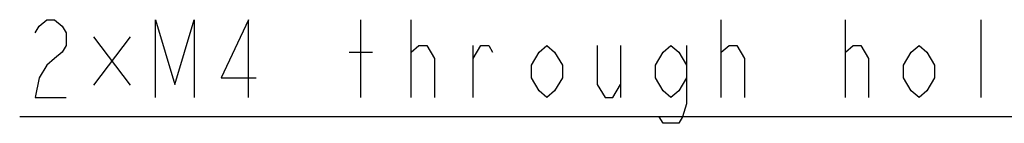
# Model space of a CAD drawing. Header units: millimetres. Extents: x 0 to 3360, y 0 to 2376.
# Tile 143 of 144: x 2736 to 2977, y 2099 to 2124. Entities that reach past the tile are written whole.
import ezdxf

# ---------------------------------------------------------------- set-up
doc = ezdxf.new("R2010")
doc.units = ezdxf.units.MM
doc.header["$LTSCALE"] = 184.8
doc.layers.add('DRA_ITEM', color=7, linetype='CONTINUOUS')

msp = doc.modelspace()

# ---------------------------------------------------------------- linework, layer by layer
at = {"layer": 'DRA_ITEM', "color": 2, "linetype": 'CONTINUOUS'}
for p, q in [((2819.52419, 2104.92706), (2819.52419, 2123.92714)), ((2831.8742, 2104.92706), (2831.8742, 2123.92714)), ((2907.87431, 2104.92706), (2907.87431, 2123.92714)), ((2938.27427, 2104.92706), (2938.27427, 2123.92714)), ((2971.5242, 2104.92706), (2971.5242, 2123.92714)), ((2762.99933, 2119.77082), (2753.97425, 2107.89577)), ((2753.97425, 2119.77082), (2762.99933, 2107.89577)), ((2831.8742, 2116.0103), (2833.77425, 2117.59371)), ((2847.07418, 2104.92706), (2847.07418, 2117.59371)), ((2883.17429, 2117.59371), (2883.17429, 2104.92706)), ((2907.87431, 2116.0103), (2909.77436, 2117.59371)), ((2938.27427, 2116.0103), (2940.17432, 2117.59371)), ((2816.67422, 2116.0103), (2822.37416, 2116.0103)), ((3009.52426, 2100.17705), (2735.92426, 2100.17705))]:
    msp.add_line(p, q, dxfattribs=at)
for points in [[(2739.72419, 2120.76032), (2740.67432, 2122.34373), (2742.57416, 2123.92714), (2744.47421, 2123.92714), (2746.37426, 2122.34373), (2747.32418, 2120.76032), (2747.32418, 2117.59371), (2746.37426, 2116.0103), (2744.47421, 2114.4271), (2742.57416, 2112.84369), (2740.67432, 2109.67708), (2739.72419, 2104.92706), (2747.32418, 2104.92706)], [(2769.17423, 2104.92706), (2769.17423, 2123.92714), (2773.92425, 2108.09367), (2778.67427, 2123.92714), (2778.67427, 2104.92706)], [(2791.9742, 2104.92706), (2791.9742, 2123.92714), (2785.32434, 2109.67708), (2793.87425, 2109.67708)], [(2833.77425, 2117.59371), (2835.6743, 2117.59371), (2837.57435, 2114.4271), (2837.57435, 2104.92706)], [(2847.07418, 2114.4271), (2848.97423, 2117.59371), (2850.87428, 2117.59371), (2851.8242, 2116.0103)], [(2868.92423, 2109.67708), (2867.02418, 2106.51047), (2865.12434, 2104.92706), (2863.22429, 2106.51047), (2861.32424, 2109.67708), (2861.32424, 2112.84369), (2863.22429, 2116.0103), (2865.12434, 2117.59371), (2867.02418, 2116.0103), (2868.92423, 2112.84369), (2868.92423, 2109.67708)], [(2877.47435, 2117.59371), (2877.47435, 2108.09367), (2879.37419, 2104.92706), (2881.27424, 2104.92706), (2883.17429, 2108.09367)], [(2899.32419, 2109.67708), (2897.42435, 2106.51047), (2895.5243, 2104.92706), (2893.62425, 2106.51047), (2891.7242, 2109.67708), (2891.7242, 2112.84369), (2893.62425, 2116.0103), (2895.5243, 2117.59371), (2897.42435, 2116.0103), (2899.32419, 2112.84369)], [(2899.32419, 2117.59371), (2899.32419, 2103.34365), (2898.37427, 2100.17704), (2897.42435, 2098.59363), (2893.62425, 2098.59363), (2892.67433, 2100.17704)], [(2909.77436, 2117.59371), (2911.6742, 2117.59371), (2913.57425, 2114.4271), (2913.57425, 2104.92706)], [(2940.17432, 2117.59371), (2942.07416, 2117.59371), (2943.97421, 2114.4271), (2943.97421, 2104.92706)], [(2960.12432, 2109.67708), (2958.22427, 2106.51047), (2956.32422, 2104.92706), (2954.42417, 2106.51047), (2952.52433, 2109.67708), (2952.52433, 2112.84369), (2954.42417, 2116.0103), (2956.32422, 2117.59371), (2958.22427, 2116.0103), (2960.12432, 2112.84369), (2960.12432, 2109.67708)]]:
    msp.add_lwpolyline(points, dxfattribs=at)

doc.saveas('drawing.dxf')
